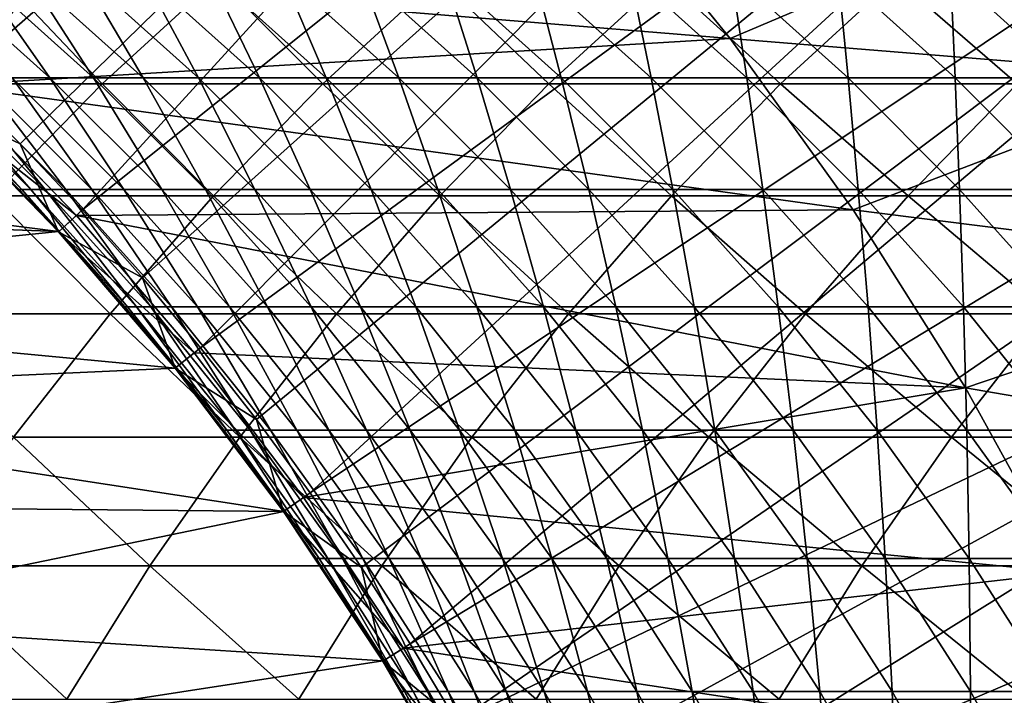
# Model space of a CAD drawing. Header units: metres. Extents: x -24 to 236, y -24 to 24.
# Tile 71 of 256: x 6.53 to 9.57, y 4.63 to 6.72. Entities that reach past the tile are written whole.
import ezdxf

# ---------------------------------------------------------------- set-up
doc = ezdxf.new("R2010")
doc.units = ezdxf.units.M
doc.layers.add('solid_10392024', color=7, linetype='CONTINUOUS')

msp = doc.modelspace()

# ---------------------------------------------------------------- linework, layer by layer
at = {"layer": 'solid_10392024'}
for points in [[(9.549577, 10.373794, 4.4), (6.130868, 6.724747, 9.4), (6.334782, 6.533027, 9.4)], [(9.549577, 10.373794, 4.4), (6.334782, 6.533027, 9.4), (10.106668, 9.83185, 4.4)], [(10.106668, 9.83185, 4.4), (6.334782, 6.533027, 9.4), (6.532972, 6.3348, 9.4)], [(10.106668, 9.83185, 4.4), (6.532972, 6.3348, 9.4), (6.725129, 6.130422, 9.4)], [(10.106668, 9.83185, 4.4), (6.725129, 6.130422, 9.4), (10.633006, 9.260086, 4.4)], [(10.633006, 9.260086, 4.4), (6.725129, 6.130422, 9.4), (6.910719, 5.920464, 9.4)], [(10.633006, 9.260086, 4.4), (6.910719, 5.920464, 9.4), (7.08949, 5.705165, 9.4)], [(10.633006, 9.260086, 4.4), (7.08949, 5.705165, 9.4), (11.126958, 8.660301, 4.4)], [(11.126958, 8.660301, 4.4), (7.08949, 5.705165, 9.4), (7.261862, 5.484042, 9.4)], [(11.126958, 8.660301, 4.4), (7.261862, 5.484042, 9.4), (7.427437, 5.257637, 9.4)], [(11.126958, 8.660301, 4.4), (7.427437, 5.257637, 9.4), (11.587092, 8.034258, 4.4)], [(11.587092, 8.034258, 4.4), (7.427437, 5.257637, 9.4), (7.585749, 5.026571, 9.4)], [(11.587092, 8.034258, 4.4), (7.585749, 5.026571, 9.4), (7.736771, 4.790822, 9.4)], [(11.587092, 8.034258, 4.4), (7.736771, 4.790822, 9.4), (12.012019, 7.383861, 4.4)], [(12.012019, 7.383861, 4.4), (7.736771, 4.790822, 9.4), (7.880742, 4.550074, 9.4)], [(12.012019, 7.383861, 4.4), (7.880742, 4.550074, 9.4), (12.400513, 6.710982, 4.4)], [(5.904394, 6.891536), (8.313786, 7.164545), (8.723452, 6.659708)], [(8.313786, 7.164545), (8.313823, 7.164516, 0.009358), (8.723348, 6.659843, 0.009358)], [(8.723452, 6.659708), (8.313786, 7.164545), (8.723348, 6.659843, 0.009358)], [(8.313823, 7.164516, 0.009358), (9.788948, 7.112391, 0.009358), (8.723348, 6.659843, 0.009358)], [(8.723348, 6.659843, 0.009358), (9.788948, 7.112391, 0.009358), (10.179272, 6.541546, 0.009358)], [(5.904394, 6.891536), (8.723452, 6.659708), (6.317164, 6.515282)], [(6.121104, 6.51988, 193.874832), (6.785724, 6.519872, 197.318802), (6.477179, 6.846521, 193.807159)], [(6.261828, 6.864214, 83.68795), (6.62506, 6.538673, 83.675697), (6.50824, 6.538673, 79.94323)], [(6.261828, 6.864214, 83.68795), (6.396617, 6.864212, 87.418449), (6.62506, 6.538673, 83.675697)], [(6.396617, 6.864212, 87.418449), (6.759785, 6.538672, 87.404449), (6.62506, 6.538673, 83.675697)], [(6.396617, 6.864212, 87.418449), (6.549304, 6.864209, 91.144707), (6.759785, 6.538672, 87.404449)], [(6.785724, 6.519872, 197.318802), (7.141408, 6.846512, 197.249115), (6.477179, 6.846521, 193.807159)], [(6.549304, 6.864209, 91.144707), (6.9124, 6.538669, 91.128944), (6.759785, 6.538672, 87.404449)], [(6.549304, 6.864209, 91.144707), (6.71987, 6.864204, 94.86618), (6.9124, 6.538669, 91.128944)], [(6.71987, 6.864204, 94.86618), (7.082884, 6.538664, 94.848656), (6.9124, 6.538669, 91.128944)], [(6.71987, 6.864204, 94.86618), (6.908297, 6.864199, 98.582344), (7.082884, 6.538664, 94.848656)], [(6.785724, 6.519872, 197.318802), (7.466948, 6.519866, 200.743698), (7.141408, 6.846512, 197.249115)], [(6.908297, 6.864199, 98.582344), (7.271222, 6.538659, 98.563049), (7.082884, 6.538664, 94.848656)], [(6.908297, 6.864199, 98.582344), (7.114569, 6.864194, 102.292656), (7.271222, 6.538659, 98.563049)], [(7.114569, 6.864194, 102.292656), (7.477395, 6.538655, 102.271599), (7.271222, 6.538659, 98.563049)], [(7.114569, 6.864194, 102.292656), (7.338666, 6.864192, 105.996605), (7.477395, 6.538655, 102.271599)], [(7.466948, 6.519866, 200.743698), (7.822227, 6.846507, 200.671982), (7.141408, 6.846512, 197.249115)], [(7.338666, 6.864192, 105.996605), (7.580572, 6.864194, 109.693642), (7.701385, 6.538653, 105.973763)], [(7.338666, 6.864192, 105.996605), (7.701385, 6.538653, 105.973763), (7.477395, 6.538655, 102.271599)], [(7.466948, 6.519866, 200.743698), (8.1647, 6.519868, 204.149063), (7.822227, 6.846507, 200.671982)], [(7.580572, 6.864194, 109.693642), (7.840243, 6.864199, 113.383255), (7.943174, 6.538655, 109.669022)], [(7.580572, 6.864194, 109.693642), (7.943174, 6.538655, 109.669022), (7.701385, 6.538653, 105.973763)], [(8.1647, 6.519868, 204.149063), (8.519559, 6.846509, 204.075272), (7.822227, 6.846507, 200.671982)], [(7.840243, 6.864199, 113.383255), (8.117628, 6.864205, 117.064926), (8.20272, 6.53866, 113.35685)], [(7.840243, 6.864199, 113.383255), (8.20272, 6.53866, 113.35685), (7.943174, 6.538655, 109.669022)], [(8.117628, 6.864205, 117.064926), (8.412674, 6.864212, 120.738121), (8.47997, 6.538666, 117.036728)], [(8.117628, 6.864205, 117.064926), (8.47997, 6.538666, 117.036728), (8.20272, 6.53866, 113.35685)], [(8.1647, 6.519868, 204.149063), (8.878899, 6.519879, 207.534393), (8.519559, 6.846509, 204.075272)], [(8.412674, 6.864212, 120.738121), (8.725328, 6.864216, 124.402344), (8.774872, 6.538671, 120.70813)], [(8.412674, 6.864212, 120.738121), (8.774872, 6.538671, 120.70813), (8.47997, 6.538666, 117.036728)], [(8.878899, 6.519879, 207.534393), (9.233321, 6.846519, 207.458527), (8.519559, 6.846509, 204.075272)], [(8.725328, 6.864216, 124.402344), (9.055539, 6.864219, 128.057053), (9.087373, 6.538676, 124.370544)], [(8.725328, 6.864216, 124.402344), (9.087373, 6.538676, 124.370544), (8.774872, 6.538671, 120.70813)], [(8.878899, 6.519879, 207.534393), (9.609447, 6.519894, 210.899261), (9.233321, 6.846519, 207.458527)], [(9.055539, 6.864219, 128.057053), (9.417419, 6.538678, 128.023453), (9.087373, 6.538676, 124.370544)], [(9.055539, 6.864219, 128.057053), (9.403252, 6.864219, 131.701752), (9.417419, 6.538678, 128.023453)], [(9.609447, 6.519894, 210.899261), (9.963416, 6.846536, 210.82132), (9.233321, 6.846519, 207.458527)], [(9.403252, 6.864219, 131.701752), (9.764959, 6.538678, 131.666321), (9.417419, 6.538678, 128.023453)], [(9.403252, 6.864219, 131.701752), (9.768415, 6.864216, 135.335892), (9.764959, 6.538678, 131.666321)], [(12.400513, 6.710982, 4.4), (7.880742, 4.550074, 9.4), (8.017263, 4.305011, 9.4)], [(12.400513, 6.710982, 4.4), (8.017263, 4.305011, 9.4), (8.145937, 4.056316, 9.4)], [(12.400513, 6.710982, 4.4), (8.145937, 4.056316, 9.4), (12.751386, 6.017655, 4.4)], [(6.317164, 6.515282), (8.723452, 6.659708), (9.102909, 6.130829)], [(8.723348, 6.659843, 0.009358), (10.179272, 6.541546, 0.009358), (9.102766, 6.131049, 0.009358)], [(8.723452, 6.659708), (8.723348, 6.659843, 0.009358), (9.102766, 6.131049, 0.009358)], [(9.102909, 6.130829), (8.723452, 6.659708), (9.102766, 6.131049, 0.009358)], [(6.19335, 6.538653, 61.243645), (6.220375, 6.538657, 64.986755), (6.538608, 6.193896, 61.241985)], [(6.19335, 6.538653, 61.243645), (6.538608, 6.193896, 61.241985), (6.5296, 6.193894, 57.5)], [(6.220375, 6.538657, 64.986755), (6.265393, 6.538662, 68.728798), (6.56562, 6.1939, 64.983437)], [(6.220375, 6.538657, 64.986755), (6.56562, 6.1939, 64.983437), (6.538608, 6.193896, 61.241985)], [(6.265191, 6.461221, 9.4), (6.532972, 6.3348, 9.4), (6.334782, 6.533027, 9.4)], [(6.265393, 6.538662, 68.728798), (6.328389, 6.538667, 72.469246), (6.610619, 6.193905, 68.723824)], [(6.265393, 6.538662, 68.728798), (6.610619, 6.193905, 68.723824), (6.56562, 6.1939, 64.983437)], [(6.328389, 6.538667, 72.469246), (6.409344, 6.538671, 76.207573), (6.673587, 6.19391, 72.462608)], [(6.328389, 6.538667, 72.469246), (6.673587, 6.19391, 72.462608), (6.610619, 6.193905, 68.723824)], [(6.409344, 6.538671, 76.207573), (6.50824, 6.538673, 79.94323), (6.754506, 6.193913, 76.199265)], [(6.409344, 6.538671, 76.207573), (6.754506, 6.193913, 76.199265), (6.673587, 6.19391, 72.462608)], [(6.50824, 6.538673, 79.94323), (6.853357, 6.193915, 79.933266), (6.754506, 6.193913, 76.199265)], [(6.50824, 6.538673, 79.94323), (6.62506, 6.538673, 83.675697), (6.853357, 6.193915, 79.933266)], [(6.62506, 6.538673, 83.675697), (6.970125, 6.193916, 83.66407), (6.853357, 6.193915, 79.933266)], [(6.62506, 6.538673, 83.675697), (6.759785, 6.538672, 87.404449), (6.970125, 6.193916, 83.66407)], [(6.759785, 6.538672, 87.404449), (7.104791, 6.193914, 87.391144), (6.970125, 6.193916, 83.66407)], [(6.759785, 6.538672, 87.404449), (6.9124, 6.538669, 91.128944), (7.104791, 6.193914, 87.391144)], [(6.9124, 6.538669, 91.128944), (7.257336, 6.193911, 91.113968), (7.104791, 6.193914, 87.391144)], [(6.9124, 6.538669, 91.128944), (7.082884, 6.538664, 94.848656), (7.257336, 6.193911, 91.113968)], [(7.082884, 6.538664, 94.848656), (7.427744, 6.193907, 94.832001), (7.257336, 6.193911, 91.113968)], [(7.082884, 6.538664, 94.848656), (7.271222, 6.538659, 98.563049), (7.427744, 6.193907, 94.832001)], [(7.271222, 6.538659, 98.563049), (7.615996, 6.193902, 98.544716), (7.427744, 6.193907, 94.832001)], [(7.271222, 6.538659, 98.563049), (7.477395, 6.538655, 102.271599), (7.615996, 6.193902, 98.544716)], [(7.477395, 6.538655, 102.271599), (7.822076, 6.193899, 102.251587), (7.615996, 6.193902, 98.544716)], [(7.477395, 6.538655, 102.271599), (7.701385, 6.538653, 105.973763), (7.822076, 6.193899, 102.251587)], [(7.701385, 6.538653, 105.973763), (7.943174, 6.538655, 109.669022), (8.045964, 6.193897, 105.952065)], [(7.701385, 6.538653, 105.973763), (8.045964, 6.193897, 105.952065), (7.822076, 6.193899, 102.251587)], [(7.943174, 6.538655, 109.669022), (8.20272, 6.53866, 113.35685), (8.287642, 6.193898, 109.645638)], [(7.943174, 6.538655, 109.669022), (8.287642, 6.193898, 109.645638), (8.045964, 6.193897, 105.952065)], [(8.20272, 6.53866, 113.35685), (8.47997, 6.538666, 117.036728), (8.547069, 6.193902, 113.331764)], [(8.20272, 6.53866, 113.35685), (8.547069, 6.193902, 113.331764), (8.287642, 6.193898, 109.645638)], [(8.47997, 6.538666, 117.036728), (8.774872, 6.538671, 120.70813), (8.824191, 6.193908, 117.009941)], [(8.47997, 6.538666, 117.036728), (8.824191, 6.193908, 117.009941), (8.547069, 6.193902, 113.331764)], [(8.774872, 6.538671, 120.70813), (9.087373, 6.538676, 124.370544), (9.118956, 6.193914, 120.679642)], [(8.774872, 6.538671, 120.70813), (9.118956, 6.193914, 120.679642), (8.824191, 6.193908, 117.009941)], [(9.087373, 6.538676, 124.370544), (9.417419, 6.538678, 128.023453), (9.431311, 6.193918, 124.34034)], [(9.087373, 6.538676, 124.370544), (9.431311, 6.193918, 124.34034), (9.118956, 6.193914, 120.679642)], [(9.102766, 6.131049, 0.009358), (10.179272, 6.541546, 0.009358), (10.535891, 5.950165, 0.009358)], [(9.417419, 6.538678, 128.023453), (9.761202, 6.19392, 127.991524), (9.431311, 6.193918, 124.34034)], [(9.417419, 6.538678, 128.023453), (9.764959, 6.538678, 131.666321), (9.761202, 6.19392, 127.991524)], [(6.447933, 6.174069, 197.384995), (6.785724, 6.519872, 197.318802), (6.121104, 6.51988, 193.874832)], [(6.265191, 6.461221, 0.009358), (6.317379, 6.515079, 0.009358), (6.706654, 6.11358, 0.009358)], [(6.317164, 6.515282), (9.102909, 6.130829), (6.70654, 6.113698)], [(6.317379, 6.515079, 0.009358), (6.317164, 6.515282), (6.70654, 6.113698)], [(6.706654, 6.11358, 0.009358), (6.317379, 6.515079, 0.009358), (6.70654, 6.113698)], [(6.447933, 6.174069, 197.384995), (7.129542, 6.174064, 200.811829), (6.785724, 6.519872, 197.318802)], [(7.129542, 6.174064, 200.811829), (7.466948, 6.519866, 200.743698), (6.785724, 6.519872, 197.318802)], [(7.129542, 6.174064, 200.811829), (7.827693, 6.174066, 204.219131), (7.466948, 6.519866, 200.743698)], [(7.827693, 6.174066, 204.219131), (8.1647, 6.519868, 204.149063), (7.466948, 6.519866, 200.743698)], [(7.827693, 6.174066, 204.219131), (8.542307, 6.174076, 207.60643), (8.1647, 6.519868, 204.149063)], [(8.542307, 6.174076, 207.60643), (8.878899, 6.519879, 207.534393), (8.1647, 6.519868, 204.149063)], [(8.542307, 6.174076, 207.60643), (9.273285, 6.17409, 210.973282), (8.878899, 6.519879, 207.534393)], [(9.273285, 6.17409, 210.973282), (9.609447, 6.519894, 210.899261), (8.878899, 6.519879, 207.534393)], [(9.273285, 6.17409, 210.973282), (10.020526, 6.174105, 214.319244), (9.609447, 6.519894, 210.899261)], [(3.887699, 6.413702), (6.264582, 6.461809), (6.650875, 6.063485)], [(6.650875, 6.063485), (6.264582, 6.461809), (6.265191, 6.461221, 0.009358)], [(6.265191, 6.461221, 9.4), (6.651111, 6.063226, 9.4), (6.532972, 6.3348, 9.4)], [(6.65108, 6.063261, 57.5), (6.651111, 6.063226, 9.4), (6.265191, 6.461221, 9.4)], [(6.5296, 6.193894, 57.5), (6.65108, 6.063261, 57.5), (6.265191, 6.461221, 9.4)], [(6.265191, 6.461221, 0.009358), (6.706654, 6.11358, 0.009358), (6.651111, 6.063226, 0.009358)], [(6.650875, 6.063485), (6.265191, 6.461221, 0.009358), (6.651111, 6.063226, 0.009358)], [(3.887699, 6.413702), (6.650875, 6.063485), (4.291213, 6.151036)], [(6.651111, 6.063226, 9.4), (6.725129, 6.130422, 9.4), (6.532972, 6.3348, 9.4)], [(6.129029, 5.810121, 197.447479), (6.811001, 5.810116, 200.876144), (6.447933, 6.174069, 197.384995)], [(6.811001, 5.810116, 200.876144), (7.129542, 6.174064, 200.811829), (6.447933, 6.174069, 197.384995)], [(6.5296, 6.193894, 57.5), (6.538608, 6.193896, 61.241985), (6.65108, 6.063261, 57.5)], [(6.538608, 6.193896, 61.241985), (6.56562, 6.1939, 64.983437), (6.864674, 5.830935, 61.240417)], [(6.538608, 6.193896, 61.241985), (6.864674, 5.830935, 61.240417), (6.85567, 5.830934, 57.5)], [(6.538608, 6.193896, 61.241985), (6.85567, 5.830934, 57.5), (6.65108, 6.063261, 57.5)], [(6.56562, 6.1939, 64.983437), (6.610619, 6.193905, 68.723824), (6.891675, 5.830939, 64.980301)], [(6.56562, 6.1939, 64.983437), (6.891675, 5.830939, 64.980301), (6.864674, 5.830935, 61.240417)], [(6.610619, 6.193905, 68.723824), (6.673587, 6.19391, 72.462608), (6.936656, 5.830944, 68.719124)], [(6.610619, 6.193905, 68.723824), (6.936656, 5.830944, 68.719124), (6.891675, 5.830939, 64.980301)], [(6.673587, 6.19391, 72.462608), (6.754506, 6.193913, 76.199265), (6.999597, 5.830948, 72.456337)], [(6.673587, 6.19391, 72.462608), (6.999597, 5.830948, 72.456337), (6.936656, 5.830944, 68.719124)], [(6.754506, 6.193913, 76.199265), (6.853357, 6.193915, 79.933266), (7.080482, 5.830952, 76.191422)], [(6.754506, 6.193913, 76.199265), (7.080482, 5.830952, 76.191422), (6.999597, 5.830948, 72.456337)], [(6.811001, 5.810116, 200.876144), (7.50953, 5.810117, 204.285278), (7.129542, 6.174064, 200.811829)], [(6.853357, 6.193915, 79.933266), (6.970125, 6.193916, 83.66407), (7.179293, 5.830954, 79.923851)], [(6.853357, 6.193915, 79.933266), (7.179293, 5.830954, 79.923851), (7.080482, 5.830952, 76.191422)], [(6.970125, 6.193916, 83.66407), (7.296011, 5.830954, 83.653076), (7.179293, 5.830954, 79.923851)], [(6.970125, 6.193916, 83.66407), (7.104791, 6.193914, 87.391144), (7.296011, 5.830954, 83.653076)], [(7.104791, 6.193914, 87.391144), (7.430619, 5.830953, 87.378578), (7.296011, 5.830954, 83.653076)], [(7.104791, 6.193914, 87.391144), (7.257336, 6.193911, 91.113968), (7.430619, 5.830953, 87.378578)], [(7.50953, 5.810117, 204.285278), (7.827693, 6.174066, 204.219131), (7.129542, 6.174064, 200.811829)], [(7.257336, 6.193911, 91.113968), (7.5831, 5.83095, 91.099823), (7.430619, 5.830953, 87.378578)], [(7.257336, 6.193911, 91.113968), (7.427744, 6.193907, 94.832001), (7.5831, 5.83095, 91.099823)], [(7.427744, 6.193907, 94.832001), (7.753436, 5.830945, 94.816277), (7.5831, 5.83095, 91.099823)], [(7.427744, 6.193907, 94.832001), (7.615996, 6.193902, 98.544716), (7.753436, 5.830945, 94.816277)], [(7.50953, 5.810117, 204.285278), (8.224535, 5.810127, 207.674438), (7.827693, 6.174066, 204.219131)], [(7.615996, 6.193902, 98.544716), (7.941607, 5.830941, 98.527412), (7.753436, 5.830945, 94.816277)], [(7.615996, 6.193902, 98.544716), (7.822076, 6.193899, 102.251587), (7.941607, 5.830941, 98.527412)], [(7.822076, 6.193899, 102.251587), (8.147598, 5.830938, 102.232689), (7.941607, 5.830941, 98.527412)], [(7.822076, 6.193899, 102.251587), (8.045964, 6.193897, 105.952065), (8.147598, 5.830938, 102.232689)], [(8.224535, 5.810127, 207.674438), (8.542307, 6.174076, 207.60643), (7.827693, 6.174066, 204.219131)], [(8.045964, 6.193897, 105.952065), (8.287642, 6.193898, 109.645638), (8.37139, 5.830936, 105.93158)], [(8.045964, 6.193897, 105.952065), (8.37139, 5.830936, 105.93158), (8.147598, 5.830938, 102.232689)], [(8.224535, 5.810127, 207.674438), (8.955918, 5.810141, 211.043167), (8.542307, 6.174076, 207.60643)], [(8.287642, 6.193898, 109.645638), (8.547069, 6.193902, 113.331764), (8.612964, 5.830937, 109.62355)], [(8.287642, 6.193898, 109.645638), (8.612964, 5.830937, 109.62355), (8.37139, 5.830936, 105.93158)], [(8.955918, 5.810141, 211.043167), (9.273285, 6.17409, 210.973282), (8.542307, 6.174076, 207.60643)], [(8.547069, 6.193902, 113.331764), (8.824191, 6.193908, 117.009941), (8.872277, 5.830942, 113.308075)], [(8.547069, 6.193902, 113.331764), (8.872277, 5.830942, 113.308075), (8.612964, 5.830937, 109.62355)], [(8.824191, 6.193908, 117.009941), (9.118956, 6.193914, 120.679642), (9.149279, 5.830947, 116.984642)], [(8.824191, 6.193908, 117.009941), (9.149279, 5.830947, 116.984642), (8.872277, 5.830942, 113.308075)], [(8.955918, 5.810141, 211.043167), (9.703582, 5.810155, 214.391022), (9.273285, 6.17409, 210.973282)], [(9.118956, 6.193914, 120.679642), (9.431311, 6.193918, 124.34034), (9.443914, 5.830952, 120.652733)], [(9.118956, 6.193914, 120.679642), (9.443914, 5.830952, 120.652733), (9.149279, 5.830947, 116.984642)], [(9.703582, 5.810155, 214.391022), (10.020526, 6.174105, 214.319244), (9.273285, 6.17409, 210.973282)], [(9.431311, 6.193918, 124.34034), (9.761202, 6.19392, 127.991524), (9.756131, 5.830956, 124.311813)], [(9.431311, 6.193918, 124.34034), (9.756131, 5.830956, 124.311813), (9.443914, 5.830952, 120.652733)], [(4.291213, 6.151036), (6.650875, 6.063485), (4.676545, 5.863454)], [(6.651111, 6.063226, 9.4), (6.910719, 5.920464, 9.4), (6.725129, 6.130422, 9.4)], [(6.651111, 6.063226, 0.009358), (6.706654, 6.11358, 0.009358), (7.070014, 5.689491, 0.009358)], [(6.70654, 6.113698), (9.102909, 6.130829), (9.449837, 5.581293)], [(6.70654, 6.113698), (9.449837, 5.581293), (7.070024, 5.689474)], [(6.706654, 6.11358, 0.009358), (6.70654, 6.113698), (7.070024, 5.689474)], [(7.070014, 5.689491, 0.009358), (6.706654, 6.11358, 0.009358), (7.070024, 5.689474)], [(9.102766, 6.131049, 0.009358), (10.535891, 5.950165, 0.009358), (9.449742, 5.581437, 0.009358)], [(9.102909, 6.130829), (9.102766, 6.131049, 0.009358), (9.449742, 5.581437, 0.009358)], [(9.449837, 5.581293), (9.102909, 6.130829), (9.449742, 5.581437, 0.009358)], [(4.676545, 5.863454), (6.650875, 6.063485), (7.012092, 5.641836)], [(6.650875, 6.063485), (6.651111, 6.063226, 0.009358), (7.011755, 5.642271, 0.009358)], [(7.012092, 5.641836), (6.650875, 6.063485), (7.011755, 5.642271, 0.009358)], [(6.65108, 6.063261, 57.5), (6.85567, 5.830934, 57.5), (6.651111, 6.063226, 9.4)], [(6.651111, 6.063226, 9.4), (7.011755, 5.642271, 9.4), (6.910719, 5.920464, 9.4)], [(7.011725, 5.642314, 57.5), (7.011755, 5.642271, 9.4), (6.651111, 6.063226, 9.4)], [(6.85567, 5.830934, 57.5), (7.011725, 5.642314, 57.5), (6.651111, 6.063226, 9.4)], [(6.651111, 6.063226, 0.009358), (7.070014, 5.689491, 0.009358), (7.011755, 5.642271, 0.009358)], [(12.751386, 6.017655, 4.4), (8.145937, 4.056316, 9.4), (8.266925, 3.803605, 9.4)], [(12.751386, 6.017655, 4.4), (8.266925, 3.803605, 9.4), (8.380257, 3.546904, 9.4)], [(12.751386, 6.017655, 4.4), (8.380257, 3.546904, 9.4), (13.063561, 5.305975, 4.4)], [(9.449742, 5.581437, 0.009358), (10.535891, 5.950165, 0.009358), (10.858614, 5.338546, 0.009358)], [(7.011755, 5.642271, 9.4), (7.08949, 5.705165, 9.4), (6.910719, 5.920464, 9.4)], [(4.676545, 5.863454), (7.012092, 5.641836), (5.041939, 5.55237)], [(6.512262, 5.429091, 200.936462), (6.811001, 5.810116, 200.876144), (6.129029, 5.810121, 197.447479)], [(6.512262, 5.429091, 200.936462), (7.211144, 5.429093, 204.347321), (6.811001, 5.810116, 200.876144)], [(7.211144, 5.429093, 204.347321), (7.50953, 5.810117, 204.285278), (6.811001, 5.810116, 200.876144)], [(6.85567, 5.830934, 57.5), (6.864674, 5.830935, 61.240417), (7.011725, 5.642314, 57.5)], [(6.864674, 5.830935, 61.240417), (6.891675, 5.830939, 64.980301), (7.170592, 5.450838, 61.238949)], [(6.864674, 5.830935, 61.240417), (7.170592, 5.450838, 61.238949), (7.161591, 5.450836, 57.5)], [(6.864674, 5.830935, 61.240417), (7.161591, 5.450836, 57.5), (7.011725, 5.642314, 57.5)], [(6.891675, 5.830939, 64.980301), (6.936656, 5.830944, 68.719124), (7.197583, 5.450841, 64.977364)], [(6.891675, 5.830939, 64.980301), (7.197583, 5.450841, 64.977364), (7.170592, 5.450838, 61.238949)], [(6.936656, 5.830944, 68.719124), (6.999597, 5.830948, 72.456337), (7.242545, 5.450845, 68.714706)], [(6.936656, 5.830944, 68.719124), (7.242545, 5.450845, 68.714706), (7.197583, 5.450841, 64.977364)], [(6.999597, 5.830948, 72.456337), (7.080482, 5.830952, 76.191422), (7.305462, 5.450849, 72.450455)], [(6.999597, 5.830948, 72.456337), (7.305462, 5.450849, 72.450455), (7.242545, 5.450845, 68.714706)], [(7.080482, 5.830952, 76.191422), (7.179293, 5.830954, 79.923851), (7.386315, 5.450852, 76.184067)], [(7.080482, 5.830952, 76.191422), (7.386315, 5.450852, 76.184067), (7.305462, 5.450849, 72.450455)], [(7.179293, 5.830954, 79.923851), (7.485087, 5.450854, 79.915016), (7.386315, 5.450852, 76.184067)], [(7.179293, 5.830954, 79.923851), (7.296011, 5.830954, 83.653076), (7.485087, 5.450854, 79.915016)], [(7.211144, 5.429093, 204.347321), (7.926516, 5.429101, 207.73822), (7.50953, 5.810117, 204.285278)], [(7.296011, 5.830954, 83.653076), (7.601759, 5.450855, 83.642769), (7.485087, 5.450854, 79.915016)], [(7.296011, 5.830954, 83.653076), (7.430619, 5.830953, 87.378578), (7.601759, 5.450855, 83.642769)], [(7.430619, 5.830953, 87.378578), (7.736314, 5.450853, 87.366798), (7.601759, 5.450855, 83.642769)], [(7.430619, 5.830953, 87.378578), (7.5831, 5.83095, 91.099823), (7.736314, 5.450853, 87.366798)], [(7.926516, 5.429101, 207.73822), (8.224535, 5.810127, 207.674438), (7.50953, 5.810117, 204.285278)], [(7.5831, 5.83095, 91.099823), (7.888734, 5.45085, 91.086555), (7.736314, 5.450853, 87.366798)], [(7.5831, 5.83095, 91.099823), (7.753436, 5.830945, 94.816277), (7.888734, 5.45085, 91.086555)], [(7.753436, 5.830945, 94.816277), (8.059001, 5.450847, 94.801529), (7.888734, 5.45085, 91.086555)], [(7.753436, 5.830945, 94.816277), (7.941607, 5.830941, 98.527412), (8.059001, 5.450847, 94.801529)], [(7.926516, 5.429101, 207.73822), (8.65828, 5.429114, 211.108704), (8.224535, 5.810127, 207.674438)], [(7.941607, 5.830941, 98.527412), (8.247098, 5.450843, 98.511169), (8.059001, 5.450847, 94.801529)], [(7.941607, 5.830941, 98.527412), (8.147598, 5.830938, 102.232689), (8.247098, 5.450843, 98.511169)], [(8.147598, 5.830938, 102.232689), (8.453006, 5.45084, 102.214958), (8.247098, 5.450843, 98.511169)], [(8.147598, 5.830938, 102.232689), (8.37139, 5.830936, 105.93158), (8.453006, 5.45084, 102.214958)], [(8.65828, 5.429114, 211.108704), (8.955918, 5.810141, 211.043167), (8.224535, 5.810127, 207.674438)], [(8.37139, 5.830936, 105.93158), (8.612964, 5.830937, 109.62355), (8.676707, 5.450838, 105.912354)], [(8.37139, 5.830936, 105.93158), (8.676707, 5.450838, 105.912354), (8.453006, 5.45084, 102.214958)], [(8.612964, 5.830937, 109.62355), (8.872277, 5.830942, 113.308075), (8.918182, 5.450839, 109.602821)], [(8.612964, 5.830937, 109.62355), (8.918182, 5.450839, 109.602821), (8.676707, 5.450838, 105.912354)], [(8.65828, 5.429114, 211.108704), (9.406339, 5.429128, 214.458328), (8.955918, 5.810141, 211.043167)], [(8.872277, 5.830942, 113.308075), (9.149279, 5.830947, 116.984642), (9.17739, 5.450843, 113.285851)], [(8.872277, 5.830942, 113.308075), (9.17739, 5.450843, 113.285851), (8.918182, 5.450839, 109.602821)], [(9.406339, 5.429128, 214.458328), (9.703582, 5.810155, 214.391022), (8.955918, 5.810141, 211.043167)], [(9.149279, 5.830947, 116.984642), (9.443914, 5.830952, 120.652733), (9.454278, 5.450848, 116.960907)], [(9.149279, 5.830947, 116.984642), (9.454278, 5.450848, 116.960907), (9.17739, 5.450843, 113.285851)], [(9.406339, 5.429128, 214.458328), (10.170592, 5.429139, 217.786667), (9.703582, 5.810155, 214.391022)], [(9.443914, 5.830952, 120.652733), (9.756131, 5.830956, 124.311813), (9.748793, 5.450853, 120.62748)], [(9.443914, 5.830952, 120.652733), (9.748793, 5.450853, 120.62748), (9.454278, 5.450848, 116.960907)], [(7.011755, 5.642271, 9.4), (7.261862, 5.484042, 9.4), (7.08949, 5.705165, 9.4)], [(7.011755, 5.642271, 0.009358), (7.070014, 5.689491, 0.009358), (7.407032, 5.243192, 0.009358)], [(7.070014, 5.689491, 0.009358), (7.070024, 5.689474), (7.407158, 5.243)], [(7.407032, 5.243192, 0.009358), (7.070014, 5.689491, 0.009358), (7.407158, 5.243)], [(7.070024, 5.689474), (9.449837, 5.581293), (7.407158, 5.243)], [(5.041939, 5.55237), (7.012092, 5.641836), (7.346153, 5.19942)], [(7.011725, 5.642314, 57.5), (7.161591, 5.450836, 57.5), (7.011755, 5.642271, 9.4)], [(7.011755, 5.642271, 9.4), (7.345779, 5.199945, 9.4), (7.261862, 5.484042, 9.4)], [(7.345772, 5.199965, 57.5), (7.345779, 5.199945, 9.4), (7.011755, 5.642271, 9.4)], [(7.161591, 5.450836, 57.5), (7.345772, 5.199965, 57.5), (7.011755, 5.642271, 9.4)], [(7.011755, 5.642271, 0.009358), (7.407032, 5.243192, 0.009358), (7.345779, 5.199945, 0.009358)], [(7.012092, 5.641836), (7.011755, 5.642271, 0.009358), (7.345779, 5.199945, 0.009358)], [(7.346153, 5.19942), (7.012092, 5.641836), (7.345779, 5.199945, 0.009358)], [(7.407158, 5.243), (9.449837, 5.581293), (9.76402, 5.01141)], [(9.449742, 5.581437, 0.009358), (10.858614, 5.338546, 0.009358), (9.764064, 5.01131, 0.009358)], [(9.449837, 5.581293), (9.449742, 5.581437, 0.009358), (9.764064, 5.01131, 0.009358)], [(9.76402, 5.01141), (9.449837, 5.581293), (9.764064, 5.01131, 0.009358)], [(5.041939, 5.55237), (7.346153, 5.19942), (5.387224, 5.218031)], [(7.345779, 5.199945, 9.4), (7.427437, 5.257637, 9.4), (7.261862, 5.484042, 9.4)], [(7.161591, 5.450836, 57.5), (7.170592, 5.450838, 61.238949), (7.345772, 5.199965, 57.5)], [(7.170592, 5.450838, 61.238949), (7.197583, 5.450841, 64.977364), (7.455462, 5.054719, 61.237579)], [(7.170592, 5.450838, 61.238949), (7.455462, 5.054719, 61.237579), (7.446464, 5.054718, 57.5)], [(7.170592, 5.450838, 61.238949), (7.446464, 5.054718, 57.5), (7.345772, 5.199965, 57.5)], [(7.197583, 5.450841, 64.977364), (7.242545, 5.450845, 68.714706), (7.482443, 5.054722, 64.974625)], [(7.197583, 5.450841, 64.977364), (7.482443, 5.054722, 64.974625), (7.455462, 5.054719, 61.237579)], [(7.242545, 5.450845, 68.714706), (7.305462, 5.450849, 72.450455), (7.527389, 5.054726, 68.710602)], [(7.242545, 5.450845, 68.714706), (7.527389, 5.054726, 68.710602), (7.482443, 5.054722, 64.974625)], [(7.305462, 5.450849, 72.450455), (7.386315, 5.450852, 76.184067), (7.590283, 5.05473, 72.444977)], [(7.305462, 5.450849, 72.450455), (7.590283, 5.05473, 72.444977), (7.527389, 5.054726, 68.710602)], [(7.386315, 5.450852, 76.184067), (7.485087, 5.450854, 79.915016), (7.671106, 5.054733, 76.177216)], [(7.386315, 5.450852, 76.184067), (7.671106, 5.054733, 76.177216), (7.590283, 5.05473, 72.444977)], [(7.485087, 5.450854, 79.915016), (7.601759, 5.450855, 83.642769), (7.769842, 5.054735, 79.906792)], [(7.485087, 5.450854, 79.915016), (7.769842, 5.054735, 79.906792), (7.671106, 5.054733, 76.177216)], [(7.601759, 5.450855, 83.642769), (7.886471, 5.054735, 83.633171), (7.769842, 5.054735, 79.906792)], [(7.601759, 5.450855, 83.642769), (7.736314, 5.450853, 87.366798), (7.886471, 5.054735, 83.633171)], [(7.736314, 5.450853, 87.366798), (8.020976, 5.054734, 87.35582), (7.886471, 5.054735, 83.633171)], [(7.736314, 5.450853, 87.366798), (7.888734, 5.45085, 91.086555), (8.020976, 5.054734, 87.35582)], [(7.888734, 5.45085, 91.086555), (8.173339, 5.054731, 91.074203), (8.020976, 5.054734, 87.35582)], [(7.888734, 5.45085, 91.086555), (8.059001, 5.450847, 94.801529), (8.173339, 5.054731, 91.074203)], [(8.059001, 5.450847, 94.801529), (8.343543, 5.054728, 94.787788), (8.173339, 5.054731, 91.074203)], [(8.059001, 5.450847, 94.801529), (8.247098, 5.450843, 98.511169), (8.343543, 5.054728, 94.787788)], [(8.247098, 5.450843, 98.511169), (8.531569, 5.054724, 98.496048), (8.343543, 5.054728, 94.787788)], [(8.247098, 5.450843, 98.511169), (8.453006, 5.45084, 102.214958), (8.531569, 5.054724, 98.496048)], [(8.453006, 5.45084, 102.214958), (8.7374, 5.054721, 102.198448), (8.531569, 5.054724, 98.496048)], [(8.453006, 5.45084, 102.214958), (8.676707, 5.450838, 105.912354), (8.7374, 5.054721, 102.198448)], [(8.676707, 5.450838, 105.912354), (8.918182, 5.450839, 109.602821), (8.961017, 5.054719, 105.894447)], [(8.676707, 5.450838, 105.912354), (8.961017, 5.054719, 105.894447), (8.7374, 5.054721, 102.198448)], [(8.918182, 5.450839, 109.602821), (9.17739, 5.450843, 113.285851), (9.202401, 5.054721, 109.583527)], [(8.918182, 5.450839, 109.602821), (9.202401, 5.054721, 109.583527), (8.961017, 5.054719, 105.894447)], [(9.17739, 5.450843, 113.285851), (9.454278, 5.450848, 116.960907), (9.461511, 5.054725, 113.265152)], [(9.17739, 5.450843, 113.285851), (9.461511, 5.054725, 113.265152), (9.202401, 5.054721, 109.583527)], [(9.454278, 5.450848, 116.960907), (9.748793, 5.450853, 120.62748), (9.738293, 5.054729, 116.938812)], [(9.454278, 5.450848, 116.960907), (9.738293, 5.054729, 116.938812), (9.461511, 5.054725, 113.265152)], [(6.234202, 5.032111, 200.992599), (6.933414, 5.032112, 204.405075), (6.512262, 5.429091, 200.936462)], [(6.933414, 5.032112, 204.405075), (7.211144, 5.429093, 204.347321), (6.512262, 5.429091, 200.936462)], [(6.933414, 5.032112, 204.405075), (7.649127, 5.03212, 207.797577), (7.211144, 5.429093, 204.347321)], [(7.649127, 5.03212, 207.797577), (7.926516, 5.429101, 207.73822), (7.211144, 5.429093, 204.347321)], [(7.649127, 5.03212, 207.797577), (8.381247, 5.032132, 211.169693), (7.926516, 5.429101, 207.73822)], [(8.381247, 5.032132, 211.169693), (8.65828, 5.429114, 211.108704), (7.926516, 5.429101, 207.73822)], [(8.381247, 5.032132, 211.169693), (9.129673, 5.032145, 214.520981), (8.65828, 5.429114, 211.108704)], [(9.129673, 5.032145, 214.520981), (9.406339, 5.429128, 214.458328), (8.65828, 5.429114, 211.108704)], [(9.129673, 5.032145, 214.520981), (9.894307, 5.032155, 217.850983), (9.406339, 5.429128, 214.458328)], [(9.894307, 5.032155, 217.850983), (10.170592, 5.429139, 217.786667), (9.406339, 5.429128, 214.458328)], [(13.063561, 5.305975, 4.4), (8.380257, 3.546904, 9.4), (8.485609, 3.286967, 9.4)], [(13.063561, 5.305975, 4.4), (8.485609, 3.286967, 9.4), (8.582698, 3.024443, 9.4)], [(13.063561, 5.305975, 4.4), (8.582698, 3.024443, 9.4), (13.33607, 4.578127, 4.4)], [(7.345779, 5.199945, 9.4), (7.585749, 5.026571, 9.4), (7.427437, 5.257637, 9.4)], [(7.345779, 5.199945, 0.009358), (7.407032, 5.243192, 0.009358), (7.715516, 4.77766, 0.009358)], [(7.715516, 4.77766, 0.009358), (7.407032, 5.243192, 0.009358), (7.407158, 5.243)], [(7.407158, 5.243), (9.76402, 5.01141), (7.715642, 4.777472)], [(7.715516, 4.77766, 0.009358), (7.407158, 5.243), (7.715642, 4.777472)], [(5.387224, 5.218031), (7.346153, 5.19942), (5.710964, 4.86156)], [(5.710964, 4.86156), (7.346153, 5.19942), (7.651857, 4.738067)], [(7.345772, 5.199965, 57.5), (7.446464, 5.054718, 57.5), (7.345779, 5.199945, 9.4)], [(7.345779, 5.199945, 9.4), (7.651936, 4.737908, 9.4), (7.585749, 5.026571, 9.4)], [(7.651954, 4.737889, 57.5), (7.651936, 4.737908, 9.4), (7.345779, 5.199945, 9.4)], [(7.446464, 5.054718, 57.5), (7.651954, 4.737889, 57.5), (7.345779, 5.199945, 9.4)], [(7.345779, 5.199945, 0.009358), (7.715516, 4.77766, 0.009358), (7.651936, 4.737908, 0.009358)], [(7.346153, 5.19942), (7.345779, 5.199945, 0.009358), (7.651936, 4.737908, 0.009358)], [(7.651857, 4.738067), (7.346153, 5.19942), (7.651936, 4.737908, 0.009358)], [(7.446464, 5.054718, 57.5), (7.455462, 5.054719, 61.237579), (7.651954, 4.737889, 57.5)], [(7.455462, 5.054719, 61.237579), (7.482443, 5.054722, 64.974625), (7.718446, 4.643745, 61.236317)], [(7.455462, 5.054719, 61.237579), (7.718446, 4.643745, 61.236317), (7.709452, 4.643744, 57.5)], [(7.455462, 5.054719, 61.237579), (7.709452, 4.643744, 57.5), (7.651954, 4.737889, 57.5)], [(7.482443, 5.054722, 64.974625), (7.527389, 5.054726, 68.710602), (7.745418, 4.643748, 64.972099)], [(7.482443, 5.054722, 64.974625), (7.745418, 4.643748, 64.972099), (7.718446, 4.643745, 61.236317)], [(7.527389, 5.054726, 68.710602), (7.590283, 5.05473, 72.444977), (7.790349, 4.643752, 68.70681)], [(7.527389, 5.054726, 68.710602), (7.790349, 4.643752, 68.70681), (7.745418, 4.643748, 64.972099)], [(7.590283, 5.05473, 72.444977), (7.671106, 5.054733, 76.177216), (7.853222, 4.643755, 72.439919)], [(7.590283, 5.05473, 72.444977), (7.853222, 4.643755, 72.439919), (7.790349, 4.643752, 68.70681)], [(7.671106, 5.054733, 76.177216), (7.769842, 5.054735, 79.906792), (7.934018, 4.643758, 76.170891)], [(7.671106, 5.054733, 76.177216), (7.934018, 4.643758, 76.170891), (7.853222, 4.643755, 72.439919)], [(7.769842, 5.054735, 79.906792), (8.03272, 4.643759, 79.8992), (7.934018, 4.643758, 76.170891)], [(7.769842, 5.054735, 79.906792), (7.886471, 5.054735, 83.633171), (8.03272, 4.643759, 79.8992)], [(7.886471, 5.054735, 83.633171), (8.149309, 4.64376, 83.624313), (8.03272, 4.643759, 79.8992)], [(7.886471, 5.054735, 83.633171), (8.020976, 5.054734, 87.35582), (8.149309, 4.64376, 83.624313)], [(8.020976, 5.054734, 87.35582), (8.283769, 4.643758, 87.345688), (8.149309, 4.64376, 83.624313)], [(8.020976, 5.054734, 87.35582), (8.173339, 5.054731, 91.074203), (8.283769, 4.643758, 87.345688)], [(8.173339, 5.054731, 91.074203), (8.43608, 4.643756, 91.062798), (8.283769, 4.643758, 87.345688)], [(8.173339, 5.054731, 91.074203), (8.343543, 5.054728, 94.787788), (8.43608, 4.643756, 91.062798)], [(8.343543, 5.054728, 94.787788), (8.606225, 4.643753, 94.775108), (8.43608, 4.643756, 91.062798)], [(8.343543, 5.054728, 94.787788), (8.531569, 5.054724, 98.496048), (8.606225, 4.643753, 94.775108)], [(8.531569, 5.054724, 98.496048), (8.794186, 4.643749, 98.482086), (8.606225, 4.643753, 94.775108)], [(8.531569, 5.054724, 98.496048), (8.7374, 5.054721, 102.198448), (8.794186, 4.643749, 98.482086)], [(8.7374, 5.054721, 102.198448), (8.999946, 4.643746, 102.183205), (8.794186, 4.643749, 98.482086)], [(8.7374, 5.054721, 102.198448), (8.961017, 5.054719, 105.894447), (8.999946, 4.643746, 102.183205)], [(8.961017, 5.054719, 105.894447), (9.202401, 5.054721, 109.583527), (9.223485, 4.643745, 105.877922)], [(8.961017, 5.054719, 105.894447), (9.223485, 4.643745, 105.877922), (8.999946, 4.643746, 102.183205)], [(9.202401, 5.054721, 109.583527), (9.461511, 5.054725, 113.265152), (9.464785, 4.643746, 109.565712)], [(9.202401, 5.054721, 109.583527), (9.464785, 4.643746, 109.565712), (9.223485, 4.643745, 105.877922)], [(9.461511, 5.054725, 113.265152), (9.738293, 5.054729, 116.938812), (9.723804, 4.64375, 113.246048)], [(9.461511, 5.054725, 113.265152), (9.723804, 4.64375, 113.246048), (9.464785, 4.643746, 109.565712)], [(5.977639, 4.62034, 201.044403), (6.677155, 4.620342, 204.458359), (6.234202, 5.032111, 200.992599)], [(6.677155, 4.620342, 204.458359), (6.933414, 5.032112, 204.405075), (6.234202, 5.032111, 200.992599)], [(6.677155, 4.620342, 204.458359), (7.393183, 4.620349, 207.852356), (6.933414, 5.032112, 204.405075)], [(7.393183, 4.620349, 207.852356), (7.649127, 5.03212, 207.797577), (6.933414, 5.032112, 204.405075)], [(7.393183, 4.620349, 207.852356), (8.125629, 4.62036, 211.225983), (7.649127, 5.03212, 207.797577)], [(7.651936, 4.737908, 9.4), (7.736771, 4.790822, 9.4), (7.585749, 5.026571, 9.4)], [(8.125629, 4.62036, 211.225983), (8.381247, 5.032132, 211.169693), (7.649127, 5.03212, 207.797577)], [(8.125629, 4.62036, 211.225983), (8.874395, 4.620371, 214.578781), (8.381247, 5.032132, 211.169693)], [(8.874395, 4.620371, 214.578781), (9.129673, 5.032145, 214.520981), (8.381247, 5.032132, 211.169693)], [(8.874395, 4.620371, 214.578781), (9.639381, 4.620381, 217.910324), (9.129673, 5.032145, 214.520981)], [(9.639381, 4.620381, 217.910324), (9.894307, 5.032155, 217.850983), (9.129673, 5.032145, 214.520981)], [(7.715642, 4.777472), (9.76402, 5.01141), (10.043547, 4.424591)], [(5.710964, 4.86156), (7.651857, 4.738067), (6.011005, 4.485265)], [(7.651936, 4.737908, 9.4), (7.880742, 4.550074, 9.4), (7.736771, 4.790822, 9.4)], [(7.651936, 4.737908, 0.009358), (7.715516, 4.77766, 0.009358), (7.995238, 4.293184, 0.009358)], [(7.715516, 4.77766, 0.009358), (7.715642, 4.777472), (7.995234, 4.293206)], [(7.995238, 4.293184, 0.009358), (7.715516, 4.77766, 0.009358), (7.995234, 4.293206)], [(7.715642, 4.777472), (10.043547, 4.424591), (7.995234, 4.293206)], [(6.011005, 4.485265), (7.651857, 4.738067), (7.928689, 4.258594)], [(7.928689, 4.258594), (7.651857, 4.738067), (7.651936, 4.737908, 0.009358)], [(7.651936, 4.737908, 9.4), (7.929081, 4.257888, 9.4), (7.880742, 4.550074, 9.4)], [(7.92911, 4.257842, 57.5), (7.929081, 4.257888, 9.4), (7.651936, 4.737908, 9.4)], [(7.709452, 4.643744, 57.5), (7.92911, 4.257842, 57.5), (7.651936, 4.737908, 9.4)], [(7.651954, 4.737889, 57.5), (7.709452, 4.643744, 57.5), (7.651936, 4.737908, 9.4)], [(7.651936, 4.737908, 0.009358), (7.995238, 4.293184, 0.009358), (7.929081, 4.257888, 0.009358)], [(7.928689, 4.258594), (7.651936, 4.737908, 0.009358), (7.929081, 4.257888, 0.009358)], [(7.709452, 4.643744, 57.5), (7.718446, 4.643745, 61.236317), (7.92911, 4.257842, 57.5)], [(7.718446, 4.643745, 61.236317), (7.745418, 4.643748, 64.972099), (7.958773, 4.219122, 61.235161)], [(7.718446, 4.643745, 61.236317), (7.958773, 4.219122, 61.235161), (7.949781, 4.219121, 57.5)], [(7.718446, 4.643745, 61.236317), (7.949781, 4.219121, 57.5), (7.92911, 4.257842, 57.5)], [(7.745418, 4.643748, 64.972099), (7.790349, 4.643752, 68.70681), (7.985736, 4.219125, 64.969788)], [(7.745418, 4.643748, 64.972099), (7.985736, 4.219125, 64.969788), (7.958773, 4.219122, 61.235161)], [(7.790349, 4.643752, 68.70681), (7.853222, 4.643755, 72.439919), (8.030654, 4.219128, 68.703339)], [(7.790349, 4.643752, 68.70681), (8.030654, 4.219128, 68.703339), (7.985736, 4.219125, 64.969788)], [(7.853222, 4.643755, 72.439919), (7.934018, 4.643758, 76.170891), (8.093507, 4.219131, 72.435295)], [(7.853222, 4.643755, 72.439919), (8.093507, 4.219131, 72.435295), (8.030654, 4.219128, 68.703339)], [(7.934018, 4.643758, 76.170891), (8.03272, 4.643759, 79.8992), (8.174278, 4.219134, 76.165115)], [(7.934018, 4.643758, 76.170891), (8.174278, 4.219134, 76.165115), (8.093507, 4.219131, 72.435295)], [(8.03272, 4.643759, 79.8992), (8.149309, 4.64376, 83.624313), (8.272949, 4.219136, 79.892265)], [(8.03272, 4.643759, 79.8992), (8.272949, 4.219136, 79.892265), (8.174278, 4.219134, 76.165115)], [(8.149309, 4.64376, 83.624313), (8.389503, 4.219136, 83.616211), (8.272949, 4.219136, 79.892265)], [(8.149309, 4.64376, 83.624313), (8.283769, 4.643758, 87.345688), (8.389503, 4.219136, 83.616211)], [(8.283769, 4.643758, 87.345688), (8.52392, 4.219135, 87.336426), (8.389503, 4.219136, 83.616211)], [(8.283769, 4.643758, 87.345688), (8.43608, 4.643756, 91.062798), (8.52392, 4.219135, 87.336426)], [(8.43608, 4.643756, 91.062798), (8.676184, 4.219132, 91.052368), (8.52392, 4.219135, 87.336426)], [(8.43608, 4.643756, 91.062798), (8.606225, 4.643753, 94.775108), (8.676184, 4.219132, 91.052368)], [(8.606225, 4.643753, 94.775108), (8.846274, 4.21913, 94.763519), (8.676184, 4.219132, 91.052368)], [(8.606225, 4.643753, 94.775108), (8.794186, 4.643749, 98.482086), (8.846274, 4.21913, 94.763519)], [(8.794186, 4.643749, 98.482086), (9.034177, 4.219127, 98.46933), (8.846274, 4.21913, 94.763519)], [(8.794186, 4.643749, 98.482086), (8.999946, 4.643746, 102.183205), (9.034177, 4.219127, 98.46933)], [(8.999946, 4.643746, 102.183205), (9.239871, 4.219124, 102.169273), (9.034177, 4.219127, 98.46933)], [(8.999946, 4.643746, 102.183205), (9.223485, 4.643745, 105.877922), (9.239871, 4.219124, 102.169273)], [(9.223485, 4.643745, 105.877922), (9.464785, 4.643746, 109.565712), (9.463339, 4.219123, 105.862816)], [(9.223485, 4.643745, 105.877922), (9.463339, 4.219123, 105.862816), (9.239871, 4.219124, 102.169273)], [(9.464785, 4.643746, 109.565712), (9.704562, 4.219124, 109.549431), (9.463339, 4.219123, 105.862816)], [(9.464785, 4.643746, 109.565712), (9.723804, 4.64375, 113.246048), (9.704562, 4.219124, 109.549431)]]:
    msp.add_3dface(points, dxfattribs=at)

doc.saveas('drawing.dxf')
